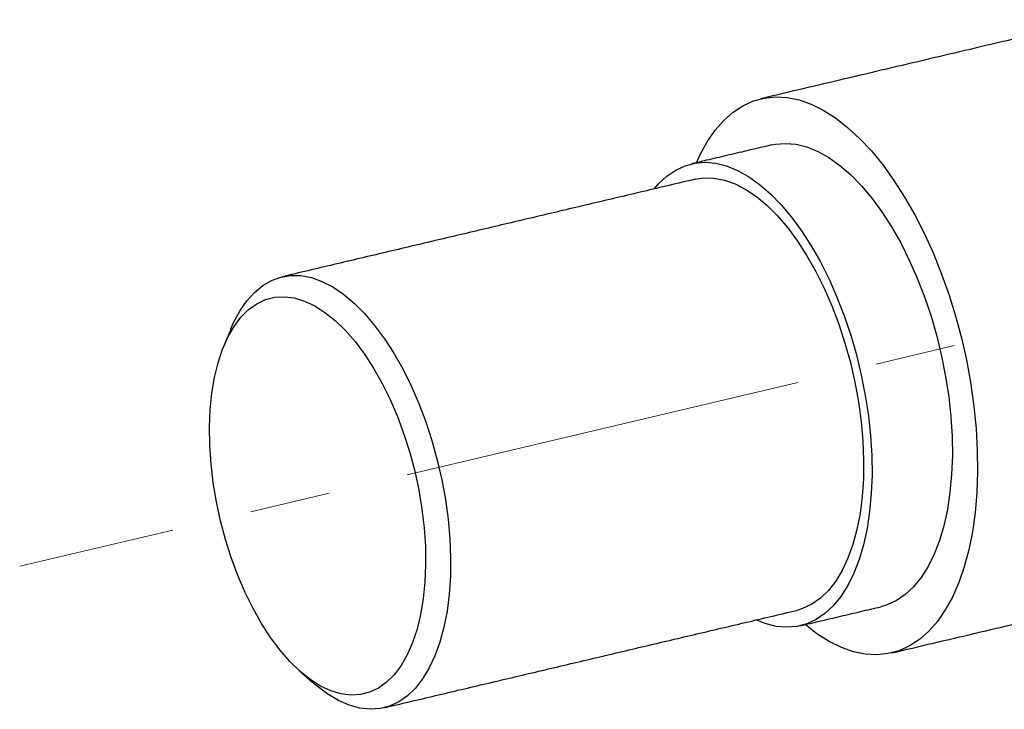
# Model space of a CAD drawing. Header units: millimetres. Extents: x 11 to 421, y 5 to 275.
# Tile 3 of 8: x 63 to 94, y 57 to 79. Entities that reach past the tile are written whole.
import ezdxf

# ---------------------------------------------------------------- set-up
doc = ezdxf.new("R2010")
doc.units = ezdxf.units.MM
doc.linetypes.add('CENTERX2', pattern=[20.32, 12.7, -2.54, 2.54, -2.54])

msp = doc.modelspace()

# ---------------------------------------------------------------- linework, layer by layer
at = {"color": 7, "linetype": 'CENTERX2', "lineweight": 0}
msp.add_line((126.685789, 76.555166), (62.514568, 61.414109), dxfattribs=at)
at = {"color": 7, "linetype": 'Continuous', "lineweight": 30, "flags": 128}
for points in [[(83.917432, 74.170007), (84.034939, 74.425045), (84.26052, 74.834849), (84.510526, 75.196654), (84.783335, 75.508112), (85.077177, 75.767204), (85.390148, 75.97225), (85.720217, 76.121919), (86.065243, 76.215242), (86.42299, 76.251612), (86.791137, 76.230794), (87.167296, 76.152923), (87.549028, 76.018503), (87.933857, 75.828408), (88.319288, 75.583869), (88.702821, 75.286473), (89.081968, 74.938147), (89.45427, 74.541153), (89.817313, 74.098062), (90.168743, 73.611751), (90.50628, 73.085372), (90.827736, 72.522339), (91.131025, 71.926303), (91.41418, 71.301131), (91.675366, 70.650877), (91.912888, 69.979757), (92.125206, 69.292125), (92.310943, 68.592439), (92.468895, 67.885238), (92.598036, 67.175108), (92.697529, 66.466655), (92.76673, 65.764473), (92.80519, 65.073116), (92.812658, 64.397067), (92.789087, 63.740712), (92.734629, 63.108306), (92.649638, 62.503952), (92.534664, 61.931569), (92.390454, 61.394868), (92.217943, 60.897331), (92.018249, 60.442185), (91.792668, 60.03238), (91.542662, 59.670576), (91.269854, 59.359117), (90.976011, 59.100025), (90.663041, 58.89498), (90.332972, 58.74531), (89.987945, 58.651988), (89.630198, 58.615618), (89.262051, 58.636436), (88.885892, 58.714307), (88.50416, 58.848726), (88.119331, 59.038821), (87.7339, 59.28336), (87.362063, 59.57088)], [(86.304278, 74.733178), (86.4166, 74.75598), (86.74084, 74.782364), (87.074866, 74.75282), (87.416135, 74.667572), (87.762049, 74.52727), (88.109977, 74.33298), (88.457271, 74.086182), (88.801287, 73.788754), (89.139407, 73.44296), (89.469057, 73.05143), (89.78773, 72.617146), (90.092999, 72.143412), (90.382542, 71.633834), (90.654155, 71.092289), (90.90577, 70.5229), (91.135473, 69.929999), (91.341516, 69.3181), (91.52233, 68.691858), (91.676539, 68.05604), (91.80297, 67.415485), (91.900661, 66.775069), (91.968867, 66.139664), (92.007071, 65.514107), (92.014981, 64.903158), (91.992536, 64.311468), (91.939909, 63.743539), (91.857498, 63.203694), (91.745933, 62.696042), (91.606061, 62.224445), (91.438947, 61.792493), (91.245862, 61.403473), (91.028278, 61.060346), (90.787848, 60.765724), (90.526404, 60.521848), (90.245935, 60.330575), (89.948575, 60.193361), (89.74891, 60.134051)], [(82.586848, 73.34233), (82.72492, 73.502099), (82.986364, 73.745975), (83.266834, 73.937248), (83.564193, 74.074462), (83.876181, 74.156574), (84.200421, 74.182958), (84.534446, 74.153414), (84.875715, 74.068166), (85.22163, 73.927863), (85.569558, 73.733574), (85.916851, 73.486776), (86.260867, 73.189348), (86.598987, 72.843553), (86.928638, 72.452024), (87.24731, 72.01774), (87.55258, 71.544006), (87.842123, 71.034427), (88.113735, 70.492883), (88.365351, 69.923494), (88.595054, 69.330593), (88.801096, 68.718693), (88.98191, 68.092452), (89.13612, 67.456634), (89.262551, 66.816079), (89.360241, 66.175662), (89.428448, 65.540258), (89.466651, 64.914701), (89.474561, 64.303752), (89.452117, 63.712062), (89.399489, 63.144133), (89.317079, 62.604288), (89.205513, 62.096635), (89.065641, 61.625038), (88.898527, 61.193086), (88.705443, 60.804067), (88.487858, 60.46094), (88.247429, 60.166318), (87.985985, 59.922442), (87.705516, 59.731169), (87.408156, 59.593955), (87.096169, 59.511843), (86.771929, 59.485459), (86.437903, 59.515003), (86.096634, 59.600251), (85.801838, 59.716478)], [(83.87868, 73.647134), (84.153303, 73.688747), (84.474965, 73.682469), (84.805007, 73.619444), (85.140694, 73.500195), (85.479243, 73.325709), (85.81785, 73.097432), (86.153708, 72.817257), (86.484035, 72.487504), (86.806093, 72.110906), (87.117214, 71.690583), (87.41482, 71.230019), (87.696444, 70.73303), (87.959753, 70.203735), (88.202566, 69.646518), (88.422869, 69.065998), (88.618839, 68.466984), (88.78885, 67.85444), (88.931494, 67.233443), (89.045589, 66.609138), (89.130189, 65.986697), (89.184594, 65.371279), (89.208353, 64.767984), (89.201269, 64.18181), (89.1634, 63.617614), (89.095061, 63.080072), (88.996817, 62.573639), (88.869483, 62.102509), (88.714114, 61.670588), (88.531997, 61.281454), (88.324641, 60.938333), (88.093765, 60.644066), (87.841282, 60.401093), (87.569284, 60.211426), (87.280024, 60.076638), (87.093669, 60.021282)], [(69.194693, 68.916755), (69.281932, 69.115507), (69.476871, 69.482015), (69.696214, 69.80104), (69.938144, 70.069938), (70.200657, 70.286483), (70.481577, 70.448878), (70.778577, 70.555779), (71.089195, 70.6063), (71.410858, 70.600022), (71.7409, 70.536997), (72.076586, 70.417748), (72.415136, 70.243262), (72.753742, 70.014985), (73.0896, 69.73481), (73.419927, 69.405057), (73.741986, 69.028459), (74.053106, 68.608136), (74.350712, 68.147572), (74.632337, 67.650583), (74.895646, 67.121288), (75.138458, 66.564071), (75.358762, 65.983551), (75.554731, 65.384537), (75.724742, 64.771994), (75.867386, 64.150996), (75.981481, 63.526691), (76.066082, 62.90425), (76.120487, 62.288832), (76.144246, 61.685537), (76.137161, 61.099363), (76.099293, 60.535167), (76.030953, 59.997625), (75.93271, 59.491192), (75.805376, 59.020062), (75.650006, 58.588141), (75.46789, 58.199007), (75.260534, 57.855886), (75.029658, 57.561619), (74.777175, 57.318646), (74.505176, 57.128979), (74.215916, 56.994191), (73.911792, 56.915399), (73.595324, 56.893254), (73.269133, 56.927942), (72.935924, 57.019173), (72.598456, 57.166194), (72.259527, 57.367784), (71.921945, 57.622273), (71.84389, 57.688857)], [(68.519223, 65.805976), (68.541493, 66.3582), (68.594516, 66.885783), (68.677811, 67.383948), (68.790624, 67.848184), (68.931934, 68.274286), (69.10046, 68.658395), (69.294677, 68.997034), (69.512826, 69.287134), (69.752931, 69.526069), (70.012818, 69.711676), (70.290133, 69.842272), (70.582364, 69.916676), (70.886866, 69.934214), (71.20088, 69.894727), (71.521564, 69.798572), (71.846012, 69.64662), (72.171286, 69.440247), (72.494441, 69.181323), (72.812551, 68.872192), (73.122734, 68.515654), (73.42218, 68.114937), (73.70818, 67.673671), (73.978142, 67.195852), (74.229621, 66.685806), (74.46034, 66.148153), (74.66821, 65.587762), (74.851349, 65.009709), (75.008097, 64.419227), (75.137035, 63.821664), (75.236995, 63.222433), (75.307073, 62.62696), (75.346633, 62.040636), (75.355318, 61.468774), (75.333048, 60.91655), (75.280025, 60.388967), (75.19673, 59.890801), (75.083917, 59.426566), (74.942608, 59.000464), (74.774081, 58.616354), (74.579864, 58.277716), (74.361715, 57.987616), (74.12161, 57.74868), (73.861723, 57.563074), (73.584409, 57.432477), (73.292177, 57.358073), (72.987675, 57.340536), (72.673661, 57.380023), (72.352977, 57.476178), (72.028529, 57.62813), (71.703255, 57.834502), (71.3801, 58.093426), (71.06199, 58.402557), (70.751808, 58.759095), (70.452361, 59.159812), (70.166361, 59.601078), (69.8964, 60.078898), (69.64492, 60.588944), (69.414201, 61.126596), (69.206331, 61.686987), (69.023192, 62.265041), (68.866444, 62.855523), (68.737506, 63.453085), (68.637546, 64.052316), (68.567468, 64.64779), (68.527908, 65.234113), (68.519223, 65.805976)]]:
    msp.add_lwpolyline(points, dxfattribs=at)
at = {"color": 7, "linetype": 'Continuous', "lineweight": 30}
for points in [[(96.544897, 78.690617), (85.959815, 76.193091)], [(86.304278, 74.733178), (83.763859, 74.133772)], [(83.87868, 73.647134), (70.814573, 70.564687)], [(69.194693, 68.916755), (68.973849, 68.379946)], [(90.093373, 58.674138), (100.678454, 61.171665)], [(87.20849, 59.534645), (89.74891, 60.134051)], [(74.029562, 56.938835), (87.093669, 60.021282)], [(71.40638, 58.070329), (71.84389, 57.688857)]]:
    msp.add_open_spline(points, degree=1, dxfattribs=at)

doc.saveas('drawing.dxf')
